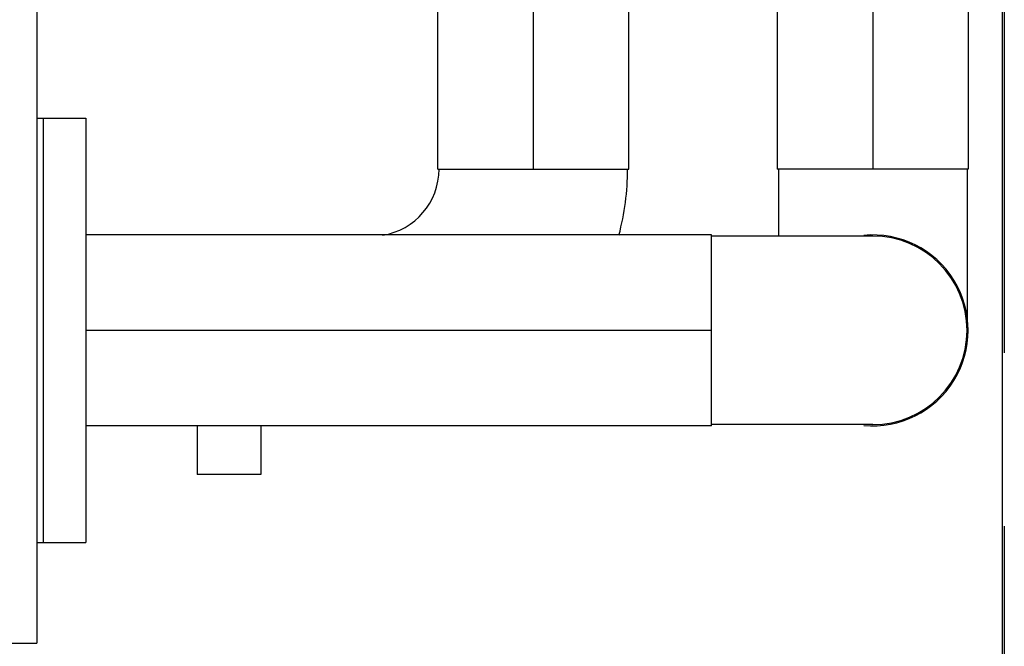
# Model space of a CAD drawing. Header units: millimetres. Extents: x 0 to 1189, y 0 to 841.
# Tile 14 of 166: x 497 to 515, y 209 to 220. Entities that reach past the tile are written whole.
import ezdxf
from ezdxf.enums import TextEntityAlignment as Align

# ---------------------------------------------------------------- set-up
doc = ezdxf.new("R2010")
doc.units = ezdxf.units.MM
doc.header["$LTSCALE"] = 65.395
doc.linetypes.add('CENTER', pattern=[0.6, 0.375, -0.075, 0.075, -0.075])
doc.linetypes.add('PHANTOM', pattern=[0.8, 0.45, -0.05, 0.1, -0.05, 0.1, -0.05])
doc.layers.get('0').update_dxf_attribs({"linetype": 'CONTINUOUS'})
for name, color, linetype in [('1907_153200_88_ABL891', 7, 'CONTINUOUS'), ('1907_153200_88_T2_PBL900', 7, 'CONTINUOUS'), ('1907_153200_93_ABL894', 7, 'CONTINUOUS'), ('1907_153200_93_T2_PBL899', 7, 'CONTINUOUS'), ('1907_153200_93_T3_PBL1505', 7, 'CONTINUOUS'), ('1907_153200_93_T4_PBL897', 7, 'CONTINUOUS'), ('9M32C_GENSET_KPL_VERROHRUNG_ABL876', 7, 'CONTINUOUS'), ('B-04-30X25-89X1_5-N6000_PBL896', 7, 'CONTINUOUS'), ('BOGEN-S-2D-90-88_9X3_2_PBL1260', 7, 'CONTINUOUS'), ('BOGEN-S-2D-90-88_9X3_2_PBL1504', 7, 'CONTINUOUS'), ('BOGEN-S-2D-90-88_9X3_2_PBL898', 7, 'CONTINUOUS'), ('DEFAULT_3', 7, 'PHANTOM'), ('EN1092-1-01A-DN80-PN16_PBL895', 7, 'CONTINUOUS'), ('links_21_VBL869', 7, 'CONTINUOUS'), ('VT40CD-D10_Z171-24344_ABL883', 7, 'CONTINUOUS'), ('VT40CD-D10_Z171-24344_T1_PBL884', 7, 'CONTINUOUS'), ('VT40CD-D10_Z171-24344_T2_PBL885', 7, 'CONTINUOUS'), ('VT40CD-D10_Z171-24344_T3_PBL1244', 7, 'CONTINUOUS'), ('VT40CD-D10_Z171-24344_T3_PBL893', 7, 'CONTINUOUS')]:
    doc.layers.add(name, color=color, linetype=linetype)
doc.styles.get("Standard").update_dxf_attribs({"font": 'txt', "width": 0.6})
doc.dimstyles.new('DIMSTYLE_1', dxfattribs={"dimtxt": 3.5, "dimasz": 3.5, "dimexe": 1.8, "dimexo": 0, "dimgap": 0.875, "dimtad": 1, "dimdec": 0, "dimlfac": 25, "dimdsep": 46, "dimtxsty": 'Standard', "dimblk": '_FILLED', "dimblk1": '_FILLED', "dimblk2": '_FILLED', "dimcen": 0.09, "dimadec": 0, "dimazin": 0, "dimtp": 2, "dimtm": 2, "dimtfac": 1, "dimtdec": 0, "dimtofl": 0, "dimtmove": 0, "dimatfit": 3, "dimldrblk": '_FILLED', "dimfxl": 1, "dimtolj": 1, "dimarcsym": 0})

# ---------------------------------------------------------------- blocks, each defined once
blk = doc.blocks.new('_FILLED')
at = {"color": 0, "linetype": 'ByBlock'}
blk.add_solid([(0, 0), (-1, 0.1671), (-1, -0.1671)], dxfattribs=at)
blk = doc.blocks.new('*D20')
at = {"color": 2, "linetype": 'Continuous'}
for p, q in [((284.245, 286.756), (284.245, 192.756)), ((515.205, 273.64), (515.205, 192.756)), ((284.245, 194.556), (399.725, 194.556)), ((515.205, 194.556), (399.725, 194.556))]:
    blk.add_line(p, q, dxfattribs=at)
at = {"color": 2, "linetype": 'Continuous', "xscale": 3.5, "yscale": 3.5, "zscale": 3.5, "rotation": 180}
blk.add_blockref('_FILLED', (284.245, 194.556), dxfattribs=at)
at = {"color": 2, "linetype": 'Continuous', "xscale": 3.5, "yscale": 3.5, "zscale": 3.5}
blk.add_blockref('_FILLED', (515.205, 194.556), dxfattribs=at)
at = {"color": 2, "linetype": 'Continuous', "width": 0.672619}
blk.add_text('5774', height=3.5, dxfattribs=at).set_placement((399.725, 195.431), align=Align.CENTER)
blk = doc.blocks.new('VT40CD-D10_Z171-24344_T1_PBL884', base_point=(485.645, 219.716))
at = {"layer": 'VT40CD-D10_Z171-24344_T1_PBL884', "color": 7, "linetype": 'Continuous'}
for p, q in [((484.845, 230.756), (486.445, 230.756)), ((484.845, 230.756), (484.845, 208.676)), ((486.445, 230.756), (486.445, 208.676)), ((484.845, 208.676), (486.445, 208.676))]:
    blk.add_line(p, q, dxfattribs=at)
blk = doc.blocks.new('VT40CD-D10_Z171-24344_T2_PBL885', base_point=(491.725, 219.716))
at = {"layer": 'VT40CD-D10_Z171-24344_T2_PBL885', "color": 7, "linetype": 'Continuous'}
for p, q in [((495.735, 230.756), (497.005, 230.756)), ((497.005, 230.756), (497.005, 208.676)), ((495.405, 230.369), (495.405, 208.676)), ((495.405, 228.077), (486.445, 228.077)), ((495.405, 211.355), (486.445, 211.355)), ((495.405, 208.676), (497.005, 208.676))]:
    blk.add_line(p, q, dxfattribs=at)
blk = doc.blocks.new('VT40CD-D10_Z171-24344_T3_PBL893', base_point=(497.065, 214.576))
at = {"layer": 'VT40CD-D10_Z171-24344_T3_PBL893', "color": 7, "linetype": 'Continuous'}
for p, q in [((497.005, 218.576), (497.125, 218.576)), ((497.125, 218.576), (497.125, 210.576)), ((497.005, 210.576), (497.125, 210.576))]:
    blk.add_line(p, q, dxfattribs=at)
blk = doc.blocks.new('VT40CD-D10_Z171-24344_T3_PBL1244', base_point=(497.125, 224.856))
at = {"layer": 'VT40CD-D10_Z171-24344_T3_PBL1244', "color": 7, "linetype": 'Continuous'}
blk.add_line((497.125, 224.875), (497.125, 224.836), dxfattribs=at)
blk = doc.blocks.new('VT40CD-D10_Z171-24344_ABL883', base_point=(490.985, 219.716))
at = {"layer": 'VT40CD-D10_Z171-24344_T1_PBL884'}
blk.add_blockref('VT40CD-D10_Z171-24344_T1_PBL884', (485.645, 219.716), dxfattribs=at)
at = {"layer": 'VT40CD-D10_Z171-24344_T2_PBL885'}
blk.add_blockref('VT40CD-D10_Z171-24344_T2_PBL885', (491.725, 219.716), dxfattribs=at)
at = {"layer": 'VT40CD-D10_Z171-24344_T3_PBL1244'}
blk.add_blockref('VT40CD-D10_Z171-24344_T3_PBL1244', (497.125, 224.856), dxfattribs=at)
at = {"layer": 'VT40CD-D10_Z171-24344_T3_PBL893'}
blk.add_blockref('VT40CD-D10_Z171-24344_T3_PBL893', (497.065, 214.576), dxfattribs=at)
blk = doc.blocks.new('B-04-30X25-89X1_5-N6000_PBL896', base_point=(500.625, 212.316))
at = {"layer": 'B-04-30X25-89X1_5-N6000_PBL896', "color": 7, "linetype": 'Continuous'}
for p, q in [((500.025, 212.776), (500.025, 211.856)), ((501.225, 212.776), (501.225, 211.856)), ((501.225, 211.856), (500.025, 211.856))]:
    blk.add_line(p, q, dxfattribs=at)
blk = doc.blocks.new('1907_153200_88_T2_PBL900', base_point=(506.365, 223.696))
at = {"layer": '1907_153200_88_T2_PBL900', "color": 7, "linetype": 'Continuous'}
for p, q in [((504.565, 229.776), (508.165, 229.776)), ((504.565, 229.73), (504.565, 229.776)), ((508.165, 227.056), (508.165, 229.776)), ((508.165, 223.056), (508.165, 226.656)), ((508.165, 217.616), (508.165, 222.656)), ((504.565, 217.616), (504.565, 220.696)), ((504.565, 217.616), (508.165, 217.616))]:
    blk.add_line(p, q, dxfattribs=at)
at = {"layer": '1907_153200_88_T2_PBL900', "color": 2, "linetype": 'CENTER'}
for p, q in [((506.365, 228.314), (506.365, 229.776)), ((506.365, 217.616), (506.365, 221.398))]:
    blk.add_line(p, q, dxfattribs=at)
blk = doc.blocks.new('BOGEN-S-2D-90-88_9X3_2_PBL1504', base_point=(505.832, 216.992))
at = {"layer": 'BOGEN-S-2D-90-88_9X3_2_PBL1504', "color": 7, "linetype": 'Continuous'}
for radius, start, end in [(1.262, 278.9396, 0.0002), (4.818, 345.0465, 0)]:
    blk.add_arc((503.325, 217.616), radius, start, end, dxfattribs=at)
blk = doc.blocks.new('1907_153200_88_ABL891', base_point=(495.665, 232.936))
at = {"layer": '1907_153200_88_T2_PBL900'}
blk.add_blockref('1907_153200_88_T2_PBL900', (506.365, 223.696), dxfattribs=at)
at = {"layer": 'B-04-30X25-89X1_5-N6000_PBL896'}
blk.add_blockref('B-04-30X25-89X1_5-N6000_PBL896', (500.625, 212.316), dxfattribs=at)
at = {"layer": 'BOGEN-S-2D-90-88_9X3_2_PBL1504'}
blk.add_blockref('BOGEN-S-2D-90-88_9X3_2_PBL1504', (505.832, 216.992), dxfattribs=at)
blk = doc.blocks.new('EN1092-1-01A-DN80-PN16_PBL895', base_point=(497.525, 214.576))
at = {"layer": 'EN1092-1-01A-DN80-PN16_PBL895', "color": 7, "linetype": 'Continuous'}
for p, q in [((497.125, 218.576), (497.925, 218.576)), ((497.125, 218.576), (497.125, 210.576)), ((497.925, 218.576), (497.925, 210.576)), ((497.125, 210.576), (497.925, 210.576))]:
    blk.add_line(p, q, dxfattribs=at)
blk = doc.blocks.new('1907_153200_93_T4_PBL897', base_point=(503.825, 214.576))
at = {"layer": '1907_153200_93_T4_PBL897', "color": 7, "linetype": 'Continuous'}
for p, q in [((509.725, 216.376), (497.925, 216.376)), ((509.725, 212.776), (509.725, 216.376)), ((509.725, 212.776), (497.925, 212.776))]:
    blk.add_line(p, q, dxfattribs=at)
at = {"layer": '1907_153200_93_T4_PBL897', "color": 2, "linetype": 'CENTER'}
blk.add_line((509.725, 214.576), (497.925, 214.576), dxfattribs=at)
blk = doc.blocks.new('BOGEN-S-2D-90-88_9X3_2_PBL898', base_point=(511.245, 214.576))
at = {"layer": 'BOGEN-S-2D-90-88_9X3_2_PBL898', "color": 7, "linetype": 'Continuous'}
for p, q in [((512.765, 216.354), (509.725, 216.354)), ((512.765, 212.798), (509.725, 212.798))]:
    blk.add_line(p, q, dxfattribs=at)
blk.add_arc((512.765, 214.576), 1.778, 270, 90, dxfattribs=at)
blk = doc.blocks.new('1907_153200_93_T2_PBL899', base_point=(512.765, 227.936))
at = {"layer": '1907_153200_93_T2_PBL899', "color": 7, "linetype": 'Continuous'}
for p, q in [((514.565, 238.256), (510.965, 238.256)), ((510.965, 238.256), (510.965, 217.616)), ((514.565, 238.256), (514.565, 217.616)), ((514.565, 217.616), (510.965, 217.616))]:
    blk.add_line(p, q, dxfattribs=at)
at = {"layer": '1907_153200_93_T2_PBL899', "color": 2, "linetype": 'CENTER'}
blk.add_line((512.765, 238.256), (512.765, 217.616), dxfattribs=at)
blk = doc.blocks.new('BOGEN-S-2D-90-88_9X3_2_PBL1260', base_point=(512.765, 216.179))
at = {"layer": 'BOGEN-S-2D-90-88_9X3_2_PBL1260', "color": 7, "linetype": 'Continuous'}
for p, q in [((510.987, 217.616), (510.987, 216.354)), ((514.543, 217.616), (514.543, 214.743))]:
    blk.add_line(p, q, dxfattribs=at)
blk = doc.blocks.new('1907_153200_93_T3_PBL1505', base_point=(512.596, 214.576))
at = {"layer": '1907_153200_93_T3_PBL1505', "color": 7, "linetype": 'Continuous'}
blk.add_arc((512.765, 214.576), 1.8, 264.6177, 95.3823, dxfattribs=at)
blk = doc.blocks.new('1907_153200_93_ABL894', base_point=(506.945, 227.594))
at = {"layer": '1907_153200_93_T2_PBL899'}
blk.add_blockref('1907_153200_93_T2_PBL899', (512.765, 227.936), dxfattribs=at)
at = {"layer": '1907_153200_93_T3_PBL1505'}
blk.add_blockref('1907_153200_93_T3_PBL1505', (512.596, 214.576), dxfattribs=at)
at = {"layer": '1907_153200_93_T4_PBL897'}
blk.add_blockref('1907_153200_93_T4_PBL897', (503.825, 214.576), dxfattribs=at)
at = {"layer": 'BOGEN-S-2D-90-88_9X3_2_PBL1260'}
blk.add_blockref('BOGEN-S-2D-90-88_9X3_2_PBL1260', (512.765, 216.179), dxfattribs=at)
at = {"layer": 'BOGEN-S-2D-90-88_9X3_2_PBL898'}
blk.add_blockref('BOGEN-S-2D-90-88_9X3_2_PBL898', (511.245, 214.576), dxfattribs=at)
at = {"layer": 'EN1092-1-01A-DN80-PN16_PBL895'}
blk.add_blockref('EN1092-1-01A-DN80-PN16_PBL895', (497.525, 214.576), dxfattribs=at)
blk = doc.blocks.new('9M32C_GENSET_KPL_VERROHRUNG_ABL876', base_point=(486.513, 287.856))
at = {"layer": '1907_153200_88_ABL891'}
blk.add_blockref('1907_153200_88_ABL891', (495.665, 232.936), dxfattribs=at)
at = {"layer": '1907_153200_93_ABL894'}
blk.add_blockref('1907_153200_93_ABL894', (506.945, 227.594), dxfattribs=at)
at = {"layer": 'VT40CD-D10_Z171-24344_ABL883'}
blk.add_blockref('VT40CD-D10_Z171-24344_ABL883', (490.985, 219.716), dxfattribs=at)
blk = doc.blocks.new('LINKS_21_VBL869', base_point=(326.355, 308.656))
at = {"layer": '9M32C_GENSET_KPL_VERROHRUNG_ABL876'}
blk.add_blockref('9M32C_GENSET_KPL_VERROHRUNG_ABL876', (486.513, 287.856), dxfattribs=at)

msp = doc.modelspace()

# ---------------------------------------------------------------- linework, layer by layer
at = {"layer": 'DEFAULT_3', "color": 7, "linetype": 'PHANTOM'}
msp.add_line((515.24513, 263.19728), (515.24513, 193.76511), dxfattribs=at)

# ---------------------------------------------------------------- block references
at = {"layer": 'links_21_VBL869'}
msp.add_blockref('LINKS_21_VBL869', (326.35473, 308.65582), dxfattribs=at)

# ---------------------------------------------------------------- dimensions: what is measured, and where the dimension line sits
at = {"color": 2, "linetype": 'Continuous'}
dim = msp.add_linear_dim(base=(515.20514, 194.55582), p1=(284.24514, 286.75582), p2=(515.20514, 273.63982), dimstyle='DIMSTYLE_1', dxfattribs=at)
dim.commit()
dim.dimension.update_dxf_attribs({"geometry": '*D20', "text_midpoint": (399.39181, 194.55582), "dimtype": 160})

doc.saveas('drawing.dxf')
